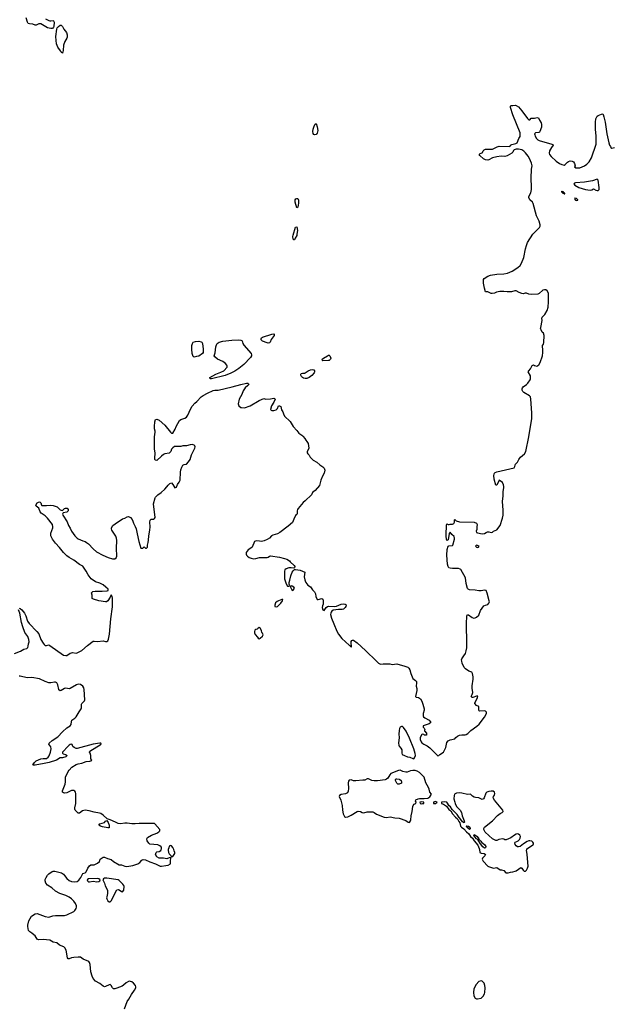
# Model space of a CAD drawing. Header units: inches. Extents: x 1384771 to 1534001, y 461348 to 645899.
# Tile 26 of 105: x 1414980 to 1425434, y 527281 to 544575. Entities that reach past the tile are written whole.
import ezdxf

# ---------------------------------------------------------------- set-up
doc = ezdxf.new("R2010")
doc.units = ezdxf.units.IN
doc.header["$MEASUREMENT"] = 0
for name, color, linetype in [('B4512', 7, 'Continuous'), ('B4513', 7, 'Continuous'), ('B4514', 7, 'Continuous'), ('B4522', 7, 'Continuous'), ('B4523', 7, 'Continuous'), ('B4524', 7, 'Continuous')]:
    doc.layers.add(name, color=color, linetype=linetype)

msp = doc.modelspace()

# ---------------------------------------------------------------- linework, layer by layer
at = {"layer": 'B4512', "color": 6, "elevation": 700}
for points in [[(1416821, 527199), (1416868, 527330), (1416899, 527370), (1416948, 527452), (1417000, 527530), (1417020, 527570), (1417022, 527590), (1417015, 527610), (1416983, 527650), (1416950, 527675), (1416930, 527683), (1416910, 527685), (1416890, 527680), (1416850, 527661), (1416804, 527616), (1416781, 527599), (1416690, 527562), (1416653, 527553), (1416630, 527554), (1416610, 527568), (1416590, 527610), (1416571, 527631), (1416550, 527625), (1416490, 527591), (1416470, 527589), (1416450, 527599), (1416390, 527647), (1416310, 527690), (1416274, 527734), (1416254, 527774), (1416228, 527850), (1416220, 527980), (1416210, 528015), (1416193, 528033), (1416095, 528075), (1416047, 528107), (1416010, 528110), (1415930, 528105), (1415890, 528097), (1415850, 528082), (1415830, 528080), (1415819, 528099), (1415796, 528230), (1415773, 528270), (1415753, 528290), (1415682, 528322), (1415630, 528360), (1415570, 528372), (1415510, 528409), (1415390, 528421), (1415313, 528413), (1415298, 528418), (1415286, 528426), (1415250, 528481), (1415230, 528501), (1415196, 528530), (1415156, 528556), (1415136, 528576), (1415123, 528650), (1415123, 528670), (1415142, 528750), (1415190, 528830), (1415250, 528869), (1415290, 528873), (1415426, 528826), (1415490, 528814), (1415564, 528836), (1415610, 528843), (1415770, 528841), (1415810, 528852), (1415930, 528910), (1415952, 528928), (1415975, 528965), (1415979, 528990), (1415977, 529010), (1415961, 529050), (1415933, 529090), (1415890, 529133), (1415850, 529162), (1415790, 529192), (1415688, 529228), (1415610, 529268), (1415546, 529326), (1415470, 529373), (1415439, 529410), (1415426, 529450), (1415428, 529472), (1415443, 529510), (1415470, 529550), (1415490, 529570), (1415550, 529615), (1415570, 529620), (1415599, 529619), (1415716, 529590), (1415750, 529566), (1415770, 529546), (1415810, 529490), (1415850, 529456), (1415890, 529436), (1415952, 529432), (1415990, 529439), (1416019, 529461), (1416055, 529510), (1416070, 529546), (1416090, 529577), (1416130, 529591), (1416151, 529609), (1416178, 529670), (1416210, 529716), (1416232, 529728), (1416290, 529730), (1416350, 529760), (1416380, 529790), (1416397, 529830), (1416410, 529843), (1416450, 529863), (1416470, 529863), (1416523, 529843), (1416590, 529826), (1416631, 529790), (1416730, 529729), (1416770, 529729), (1416828, 529708), (1416864, 529704), (1416970, 529721), (1417054, 529746), (1417090, 529770), (1417130, 529812), (1417150, 529822), (1417190, 529817), (1417265, 529785), (1417367, 529750), (1417450, 529710), (1417470, 529707), (1417550, 529718), (1417590, 529727), (1417629, 529750), (1417633, 529770), (1417629, 529810), (1417638, 529838), (1417636, 529856), (1417630, 529858), (1417610, 529856), (1417566, 529835), (1417510, 529845), (1417430, 529850), (1417390, 529870), (1417369, 529910), (1417379, 529950), (1417390, 529958), (1417434, 529966), (1417460, 529980), (1417469, 530000)], [(1417593, 530000), (1417590, 529990), (1417594, 529950), (1417605, 529925), (1417641, 529890), (1417650, 529872), (1417670, 529879), (1417697, 529910), (1417705, 529930), (1417706, 529950), (1417698, 529978), (1417687, 530000)]]:
    msp.add_lwpolyline(points, dxfattribs=at)
for points in [[(1416350, 529493), (1416190, 529485), (1416165, 529470), (1416170, 529447), (1416190, 529434), (1416210, 529430), (1416270, 529441), (1416334, 529434), (1416370, 529440), (1416387, 529450), (1416394, 529470), (1416370, 529487)], [(1416470, 529494), (1416454, 529486), (1416440, 529470), (1416469, 529410), (1416483, 529363), (1416514, 529310), (1416522, 529282), (1416524, 529230), (1416509, 529170), (1416506, 529150), (1416510, 529131), (1416530, 529099), (1416550, 529082), (1416570, 529081), (1416595, 529105), (1416639, 529201), (1416689, 529290), (1416710, 529297), (1416730, 529291), (1416770, 529263), (1416790, 529257), (1416810, 529286), (1416818, 529350), (1416811, 529370), (1416793, 529390), (1416730, 529454), (1416710, 529467), (1416510, 529494)]]:
    msp.add_lwpolyline(points, close=True, dxfattribs=at)
at = {"layer": 'B4513', "color": 6, "elevation": 700}
for points in [[(1418050, 538649), (1418030, 538657), (1418010, 538710), (1418006, 538786), (1418009, 538850), (1418017, 538890), (1418030, 538911), (1418070, 538925), (1418130, 538927), (1418170, 538919), (1418183, 538910), (1418193, 538890), (1418207, 538790), (1418208, 538730), (1418194, 538710), (1418130, 538664), (1418090, 538661)], [(1418350, 538269), (1418328, 538270), (1418324, 538290), (1418428, 538350), (1418518, 538382), (1418570, 538406), (1418627, 538473), (1418630, 538490), (1418622, 538510), (1418598, 538538), (1418551, 538571), (1418460, 538610), (1418408, 538652), (1418400, 538670), (1418417, 538723), (1418426, 538830), (1418437, 538863), (1418452, 538888), (1418489, 538910), (1418550, 538927), (1418710, 538949), (1418830, 538955), (1418870, 538947), (1418890, 538935), (1418905, 538885), (1418919, 538860), (1419049, 538710), (1419056, 538690), (1419053, 538670), (1419036, 538644), (1418921, 538519), (1418833, 538447), (1418761, 538399), (1418694, 538366), (1418593, 538327)], [(1419350, 538896), (1419330, 538899), (1419250, 538929), (1419225, 538950), (1419224, 538976), (1419232, 538990), (1419250, 539000), (1419410, 539052), (1419450, 539056), (1419456, 539050), (1419451, 539030), (1419403, 538957), (1419381, 538910), (1419370, 538900)], [(1419751, 534629), (1419738, 534622), (1419739, 534610), (1419770, 534551), (1419790, 534557), (1419810, 534590), (1419802, 534610), (1419770, 534627)], [(1419590, 534393), (1419531, 534370), (1419505, 534355), (1419479, 534330), (1419465, 534290), (1419465, 534270), (1419490, 534261), (1419510, 534266), (1419570, 534325), (1419603, 534370), (1419608, 534390)], [(1419190, 533898), (1419174, 533890), (1419152, 533868), (1419130, 533862), (1419112, 533850), (1419106, 533830), (1419106, 533806), (1419117, 533777), (1419162, 533730), (1419170, 533714), (1419190, 533702), (1419210, 533712), (1419250, 533745), (1419259, 533770), (1419250, 533798), (1419238, 533810), (1419230, 533846), (1419210, 533886)], [(1416530, 530379), (1416437, 530397), (1416402, 530410), (1416374, 530430), (1416390, 530450), (1416470, 530473), (1416490, 530499), (1416510, 530508), (1416535, 530475), (1416550, 530430), (1416555, 530405), (1416550, 530380)]]:
    msp.add_lwpolyline(points, close=True, dxfattribs=at)
for points in [[(1420000, 538274), (1419970, 538279), (1419950, 538290), (1419933, 538310), (1419924, 538330), (1419923, 538350), (1419930, 538359), (1419950, 538367), (1419991, 538369), (1420000, 538375)], [(1414970, 534239), (1414991, 534231), (1415016, 534210), (1415065, 534150), (1415090, 534106), (1415119, 534010), (1415147, 533967), (1415283, 533830), (1415317, 533790), (1415353, 533690), (1415390, 533622), (1415410, 533599), (1415430, 533585), (1415450, 533584), (1415490, 533595), (1415510, 533586), (1415750, 533412), (1415790, 533405), (1415810, 533409), (1415870, 533449), (1415890, 533456), (1415910, 533458), (1415970, 533447), (1415990, 533454), (1416070, 533496), (1416170, 533583), (1416270, 533658), (1416290, 533662), (1416350, 533651), (1416450, 533665), (1416490, 533654), (1416510, 533654), (1416530, 533667), (1416544, 533696), (1416559, 533781), (1416581, 534050), (1416610, 534262), (1416614, 534350), (1416612, 534412), (1416606, 534446), (1416590, 534475), (1416573, 534430), (1416530, 534367), (1416507, 534353), (1416490, 534351), (1416370, 534370), (1416276, 534396), (1416253, 534410), (1416252, 534470), (1416245, 534510), (1416263, 534530), (1416304, 534536), (1416430, 534536), (1416518, 534542), (1416535, 534550), (1416533, 534570), (1416497, 534610), (1416450, 534649), (1416390, 534680), (1416310, 534700), (1416237, 534757), (1416183, 534823), (1416150, 534891), (1416090, 534975), (1416030, 535004), (1415930, 535084), (1415850, 535130), (1415810, 535160), (1415750, 535217), (1415682, 535302), (1415610, 535380), (1415559, 535450), (1415530, 535510), (1415530, 535555), (1415562, 535650), (1415564, 535670), (1415554, 535710), (1415470, 535820), (1415430, 535858), (1415360, 535910), (1415342, 535930), (1415314, 535994), (1415295, 536015), (1415269, 536030), (1415263, 536050), (1415290, 536088), (1415310, 536099), (1415330, 536104), (1415340, 536100), (1415351, 536090), (1415361, 536050), (1415370, 536045), (1415450, 536040), (1415530, 536049), (1415570, 536043), (1415636, 536016), (1415690, 535969), (1415710, 535958), (1415730, 535957), (1415739, 535961), (1415770, 535990), (1415784, 535996), (1415813, 535993), (1415830, 535970), (1415830, 535950), (1415810, 535926), (1415744, 535916), (1415730, 535890), (1415736, 535870), (1415813, 535753), (1415840, 535690), (1415867, 535647), (1415893, 535590), (1415950, 535509), (1415990, 535467), (1416010, 535454), (1416090, 535419), (1416130, 535408), (1416155, 535395), (1416189, 535369), (1416270, 535280), (1416330, 535227), (1416441, 535170), (1416533, 535130), (1416610, 535107), (1416650, 535106), (1416677, 535123), (1416685, 535150), (1416682, 535290), (1416687, 535430), (1416683, 535470), (1416670, 535502), (1416601, 535610), (1416594, 535630), (1416594, 535650), (1416619, 535690), (1416657, 535723), (1416790, 535807), (1416830, 535821), (1416870, 535845), (1416890, 535851), (1416930, 535832), (1416957, 535797), (1416971, 535770), (1416982, 535730), (1417010, 535674), (1417026, 535630), (1417047, 535547), (1417075, 535410), (1417110, 535294), (1417147, 535293), (1417170, 535314), (1417190, 535294), (1417210, 535294), (1417226, 535310), (1417227, 535347), (1417239, 535390), (1417245, 535435), (1417249, 535510), (1417269, 535609), (1417273, 535670), (1417269, 535750), (1417274, 535786), (1417290, 535805), (1417337, 535803), (1417350, 535812), (1417359, 535830), (1417335, 536070), (1417362, 536178), (1417370, 536190), (1417409, 536230), (1417467, 536273), (1417530, 536331), (1417569, 536370), (1417590, 536401), (1417618, 536430), (1417650, 536438), (1417674, 536414), (1417710, 536354), (1417734, 536366), (1417755, 536410), (1417782, 536450), (1417799, 536490), (1417804, 536630), (1417812, 536668), (1417830, 536718), (1417850, 536751), (1417870, 536763), (1417910, 536771), (1417949, 536810), (1417975, 536850), (1417999, 536930), (1418059, 537050), (1418062, 537070), (1418059, 537090), (1418050, 537102), (1418010, 537114), (1417974, 537110), (1417911, 537089), (1417850, 537089), (1417810, 537078), (1417704, 537076), (1417670, 537058), (1417651, 537030), (1417636, 536990), (1417610, 536964), (1417531, 536949), (1417510, 536939), (1417470, 536909), (1417390, 536835), (1417370, 536838), (1417358, 536850), (1417355, 536870), (1417361, 536970), (1417352, 537032), (1417347, 537190), (1417347, 537250), (1417363, 537330), (1417363, 537350), (1417349, 537390), (1417349, 537430), (1417355, 537510), (1417369, 537550), (1417390, 537556), (1417430, 537541), (1417531, 537451), (1417630, 537332), (1417650, 537314), (1417670, 537314), (1417715, 537385), (1417733, 537430), (1417790, 537536), (1417810, 537554), (1417885, 537575), (1417910, 537592), (1417933, 537627), (1417984, 537736), (1418013, 537787), (1418058, 537842), (1418093, 537870), (1418171, 537949), (1418205, 537975), (1418282, 538018), (1418379, 538060), (1418410, 538066), (1418470, 538067), (1418716, 538124), (1418870, 538170), (1418968, 538190), (1418992, 538190), (1419002, 538182), (1419007, 538170), (1418991, 538149), (1418946, 538110), (1418910, 538058), (1418886, 537994), (1418838, 537910), (1418822, 537830), (1418832, 537792), (1418866, 537766), (1418881, 537761), (1418930, 537759), (1419030, 537795), (1419190, 537887), (1419270, 537921), (1419310, 537911), (1419390, 537915), (1419445, 537925), (1419460, 537920), (1419471, 537910), (1419450, 537859), (1419407, 537790), (1419391, 537731), (1419398, 537718), (1419411, 537711), (1419450, 537711), (1419490, 537725), (1419515, 537745), (1419530, 537790), (1419550, 537792), (1419570, 537784), (1419585, 537725), (1419606, 537686), (1419615, 537650), (1419636, 537610), (1419734, 537515), (1419790, 537431), (1419850, 537358), (1419890, 537314), (1419939, 537279), (1419959, 537259), (1420000, 537211)], [(1420000, 536127), (1419965, 536095), (1419874, 535990), (1419862, 535970), (1419858, 535950), (1419859, 535901), (1419853, 535887), (1419830, 535865), (1419797, 535803), (1419776, 535744), (1419700, 535680), (1419553, 535567), (1419513, 535547), (1419430, 535524), (1419409, 535511), (1419371, 535469), (1419333, 535447), (1419277, 535423), (1419230, 535412), (1419193, 535413), (1419137, 535423), (1419110, 535412), (1419065, 535310), (1419044, 535290), (1418999, 535261), (1418962, 535218), (1418959, 535190), (1418966, 535170), (1418982, 535150), (1419016, 535130), (1419050, 535116), (1419090, 535107), (1419130, 535110), (1419193, 535127), (1419331, 535129), (1419346, 535134), (1419370, 535153), (1419390, 535157), (1419550, 535133), (1419633, 535113), (1419678, 535098), (1419722, 535070), (1419732, 535050), (1419807, 534990), (1419815, 534970), (1419811, 534949), (1419797, 534943), (1419750, 534950), (1419710, 534945), (1419666, 534930), (1419644, 534910), (1419638, 534890), (1419637, 534757), (1419664, 534664), (1419690, 534623), (1419710, 534623), (1419728, 534630), (1419718, 534658), (1419718, 534690), (1419731, 534730), (1419744, 534804), (1419770, 534870), (1419790, 534897), (1419810, 534918), (1419830, 534921), (1419910, 534905), (1419991, 534870), (1419982, 534790), (1419995, 534735), (1420000, 534721)], [(1414890, 533440), (1414994, 533486), (1415050, 533518), (1415107, 533533), (1415123, 533550), (1415131, 533569), (1415134, 533610), (1415145, 533650), (1415142, 533690), (1415121, 533741), (1415072, 533810), (1415033, 533910), (1415011, 533990), (1414984, 534150), (1414956, 534210)], [(1417469, 530000), (1417474, 530010), (1417472, 530030), (1417465, 530045), (1417446, 530066), (1417410, 530084), (1417270, 530095), (1417249, 530110), (1417221, 530150), (1417215, 530190), (1417229, 530210), (1417300, 530250), (1417393, 530287), (1417425, 530310), (1417441, 530330), (1417442, 530350), (1417357, 530450), (1417350, 530454), (1417250, 530458), (1417154, 530454), (1417082, 530458), (1417010, 530450), (1416950, 530449), (1416870, 530464), (1416830, 530464), (1416750, 530449), (1416710, 530456), (1416663, 530483), (1416570, 530520), (1416516, 530536), (1416450, 530601), (1416409, 530630), (1416381, 530641), (1416290, 530656), (1416200, 530680), (1416130, 530691), (1416083, 530677), (1416030, 530637), (1416010, 530638), (1415957, 530690), (1415948, 530710), (1415948, 530730), (1415965, 530810), (1415964, 530984), (1415959, 531010), (1415950, 531025), (1415930, 531037), (1415890, 531039), (1415810, 530998), (1415770, 530989), (1415750, 530996), (1415735, 531010), (1415730, 531030), (1415758, 531090), (1415777, 531150), (1415783, 531190), (1415783, 531250), (1415788, 531270), (1415831, 531369), (1415847, 531393), (1415894, 531446), (1415970, 531491), (1416010, 531505), (1416070, 531517), (1416150, 531547), (1416211, 531551), (1416230, 531556), (1416249, 531570), (1416232, 531592), (1416229, 531609), (1416233, 531653), (1416221, 531690), (1416206, 531710), (1416212, 531730), (1416410, 531850), (1416409, 531869), (1416390, 531870), (1416270, 531850), (1415990, 531773), (1415970, 531774), (1415940, 531790), (1415916, 531810), (1415903, 531843), (1415890, 531850), (1415870, 531844), (1415850, 531835), (1415830, 531817), (1415734, 531710), (1415735, 531690), (1415743, 531683), (1415786, 531670), (1415816, 531650), (1415790, 531630), (1415732, 531612), (1415690, 531610), (1415626, 531570), (1415499, 531530), (1415409, 531509), (1415250, 531480), (1415221, 531481), (1415210, 531490), (1415238, 531530), (1415270, 531555), (1415353, 531590), (1415390, 531597), (1415450, 531601), (1415480, 531620), (1415496, 531644), (1415521, 531710), (1415536, 531770), (1415526, 531806), (1415493, 531850), (1415498, 531870), (1415550, 531913), (1415650, 531979), (1415730, 532065), (1415810, 532135), (1415870, 532170), (1415883, 532197), (1415889, 532251), (1415896, 532270), (1415950, 532306), (1415975, 532330), (1416023, 532417), (1416059, 532470), (1416067, 532490), (1416068, 532550), (1416074, 532566), (1416117, 532610), (1416125, 532630), (1416116, 532810), (1416110, 532838), (1416090, 532871), (1416050, 532898), (1416010, 532902), (1415976, 532890), (1415870, 532830), (1415850, 532823), (1415790, 532831), (1415770, 532826), (1415710, 532790), (1415690, 532786), (1415670, 532802), (1415666, 532810), (1415653, 532890), (1415646, 532906), (1415630, 532926), (1415610, 532937), (1415590, 532941), (1415530, 532929), (1415490, 532930), (1415430, 532948), (1415330, 532996), (1415196, 533024), (1415110, 533018), (1414990, 533046), (1414970, 533044)], [(1417687, 530000), (1417670, 530036), (1417650, 530064), (1417630, 530073), (1417610, 530059), (1417599, 530030), (1417593, 530000)]]:
    msp.add_lwpolyline(points, dxfattribs=at)
at = {"layer": 'B4514', "color": 6, "elevation": 700}
msp.add_lwpolyline([(1415432, 544590), (1415490, 544559), (1415510, 544553), (1415526, 544554), (1415570, 544564), (1415577, 544557), (1415584, 544530), (1415582, 544458), (1415577, 544443), (1415558, 544422), (1415530, 544420), (1415470, 544430), (1415350, 544505), (1415316, 544504), (1415270, 544480), (1415250, 544479), (1415210, 544498), (1415150, 544502), (1415128, 544508), (1415116, 544530), (1415096, 544610)], dxfattribs=at)
for points in [[(1415730, 543988), (1415710, 544002), (1415696, 544030), (1415650, 544095), (1415629, 544150), (1415619, 544210), (1415618, 544282), (1415630, 544410), (1415639, 544430), (1415662, 544458), (1415690, 544481), (1415710, 544478), (1415730, 544457), (1415753, 544410), (1415805, 544350), (1415816, 544310), (1415815, 544270), (1415809, 544250), (1415774, 544190), (1415750, 544130), (1415746, 544034)], [(1419850, 541273), (1419821, 541370), (1419823, 541410), (1419832, 541428), (1419850, 541436), (1419872, 541432), (1419883, 541403), (1419883, 541350), (1419870, 541285)], [(1419810, 540706), (1419797, 540710), (1419790, 540719), (1419784, 540770), (1419787, 540790), (1419830, 540930), (1419850, 540934), (1419863, 540870), (1419855, 540810), (1419850, 540787), (1419821, 540739)]]:
    msp.add_lwpolyline(points, close=True, dxfattribs=at)
at = {"layer": 'B4522', "color": 6, "elevation": 700}
msp.add_lwpolyline([(1423062, 530000), (1423068, 529948), (1423093, 529933), (1423148, 529928), (1423170, 529911), (1423159, 529890), (1423118, 529850), (1423108, 529830), (1423130, 529794), (1423211, 529710), (1423223, 529703), (1423310, 529675), (1423370, 529683), (1423424, 529644), (1423450, 529642), (1423490, 529631), (1423528, 529588), (1423570, 529589), (1423610, 529602), (1423650, 529606), (1423690, 529619), (1423710, 529628), (1423790, 529681), (1423810, 529671), (1423830, 529636), (1423850, 529617), (1423870, 529619), (1423890, 529636), (1423910, 529671), (1423921, 529710), (1423903, 529910), (1423890, 529991), (1423894, 530000)], dxfattribs=at)
msp.add_lwpolyline([(1423090, 527696), (1423050, 527683), (1423006, 527630), (1422966, 527550), (1422959, 527490), (1422965, 527430), (1422990, 527390), (1423010, 527378), (1423030, 527376), (1423090, 527388), (1423130, 527424), (1423154, 527466), (1423160, 527490), (1423163, 527570), (1423160, 527610), (1423145, 527650), (1423130, 527672), (1423110, 527687)], close=True, dxfattribs=at)
at = {"layer": 'B4523', "color": 6, "elevation": 700}
for points in [[(1420000, 534721), (1420012, 534690), (1420045, 534645), (1420095, 534615), (1420130, 534561), (1420163, 534523), (1420179, 534490), (1420184, 534444), (1420202, 534402), (1420211, 534391), (1420230, 534391), (1420290, 534411), (1420310, 534395), (1420316, 534370), (1420315, 534310), (1420302, 534278), (1420298, 534250), (1420310, 534212), (1420330, 534196), (1420367, 534253), (1420390, 534268), (1420407, 534273), (1420510, 534267), (1420550, 534275), (1420630, 534307), (1420670, 534314), (1420704, 534310), (1420717, 534297), (1420720, 534290), (1420715, 534270), (1420701, 534250), (1420670, 534222), (1420650, 534215), (1420583, 534217), (1420490, 534201), (1420470, 534189), (1420454, 534170), (1420447, 534150), (1420446, 534130), (1420464, 534064), (1420501, 533961), (1420556, 533836), (1420585, 533785), (1420646, 533706), (1420770, 533588), (1420782, 533582), (1420790, 533569), (1420806, 533566), (1420810, 533555), (1420816, 533564), (1420806, 533630), (1420809, 533651), (1420819, 533670), (1420830, 533679), (1420850, 533674), (1420910, 533628), (1421057, 533497), (1421250, 533306), (1421290, 533270), (1421310, 533260), (1421330, 533254), (1421370, 533264), (1421430, 533260), (1421490, 533264), (1421530, 533248), (1421610, 533262), (1421750, 533221), (1421801, 533201), (1421824, 533183), (1421837, 533157), (1421855, 533090), (1421890, 533001), (1421939, 532970), (1421953, 532950), (1421955, 532930), (1421948, 532870), (1421959, 532830), (1421962, 532790), (1421941, 532690), (1421950, 532678), (1421990, 532667), (1422024, 532644), (1422048, 532608), (1422070, 532550), (1422091, 532470), (1422090, 532450), (1422076, 532390), (1422071, 532350), (1422081, 532330), (1422103, 532310), (1422176, 532270), (1422198, 532250), (1422205, 532230), (1422178, 532210), (1422072, 532170), (1422071, 532150), (1422091, 532130), (1422102, 532110), (1422094, 532090), (1422098, 532078), (1422110, 532074), (1422118, 532058), (1422134, 532050), (1422134, 532010), (1422090, 532008), (1422082, 532022), (1422070, 532026), (1422050, 532018), (1422022, 531970), (1422018, 531930), (1422036, 531890), (1422050, 531871), (1422082, 531850), (1422143, 531823), (1422188, 531788), (1422330, 531646), (1422349, 531651), (1422368, 531670), (1422429, 531711), (1422469, 531790), (1422490, 531878), (1422510, 531911), (1422550, 531927), (1422630, 531945), (1422649, 531970), (1422674, 531990), (1422710, 532010), (1422750, 532017), (1422810, 532016), (1422830, 532022), (1422860, 532040), (1422914, 532090), (1423015, 532165), (1423056, 532204), (1423150, 532326), (1423186, 532390), (1423189, 532410), (1423170, 532430), (1423154, 532434), (1423070, 532430), (1423058, 532438), (1423050, 532450), (1423054, 532510), (1423010, 532529), (1422983, 532563), (1422979, 532570), (1422987, 532590), (1423013, 532627), (1423031, 532669), (1423032, 532692), (1423010, 532693), (1422949, 532669), (1422928, 532668), (1422920, 532680), (1422918, 532690), (1422937, 532723), (1422945, 532755), (1422934, 532834), (1422935, 532875), (1422950, 532990), (1422950, 533030), (1422942, 533090), (1422930, 533114), (1422874, 533134), (1422815, 533175), (1422794, 533194), (1422761, 533270), (1422750, 533310), (1422746, 533330), (1422751, 533350), (1422790, 533400), (1422816, 533444), (1422831, 533489), (1422840, 533540), (1422843, 533610), (1422835, 533970), (1422842, 534098), (1422850, 534126), (1422870, 534119), (1422935, 534075), (1422963, 534063), (1422988, 534068), (1423010, 534080), (1423050, 534114), (1423083, 534197), (1423142, 534278), (1423168, 534292), (1423210, 534305), (1423230, 534327), (1423237, 534350), (1423235, 534370), (1423201, 534501), (1423178, 534550), (1423150, 534553), (1423090, 534544), (1423050, 534545), (1422990, 534558), (1422890, 534562), (1422864, 534570), (1422850, 534584), (1422828, 534670), (1422816, 534770), (1422736, 534916), (1422724, 534924), (1422693, 534933), (1422590, 534936), (1422550, 534942), (1422527, 534950), (1422511, 534970), (1422503, 535010), (1422490, 535168), (1422496, 535270), (1422513, 535327), (1422526, 535334), (1422590, 535339), (1422595, 535345), (1422622, 535450), (1422623, 535470), (1422616, 535496), (1422576, 535530), (1422550, 535576), (1422529, 535551), (1422510, 535442), (1422490, 535425), (1422477, 535490), (1422475, 535525), (1422482, 535698), (1422490, 535718), (1422510, 535711), (1422530, 535711), (1422550, 535717), (1422573, 535713), (1422590, 535715), (1422610, 535725), (1422622, 535750), (1422624, 535790), (1422630, 535798), (1422642, 535782), (1422655, 535775), (1422710, 535758), (1422970, 535749), (1423008, 535730), (1423022, 535710), (1423015, 535670), (1423017, 535623), (1423007, 535590), (1423011, 535570), (1423030, 535561), (1423110, 535546), (1423150, 535551), (1423178, 535570), (1423202, 535578), (1423230, 535577), (1423268, 535568), (1423290, 535571), (1423311, 535589), (1423370, 535615), (1423425, 535690), (1423470, 535821), (1423479, 535870), (1423477, 535963), (1423465, 536110), (1423478, 536210), (1423480, 536290), (1423493, 536350), (1423494, 536374), (1423487, 536407), (1423470, 536445), (1423410, 536489), (1423370, 536401), (1423350, 536400), (1423322, 536502), (1423317, 536570), (1423320, 536590), (1423328, 536612), (1423339, 536621), (1423366, 536634), (1423670, 536705), (1423686, 536730), (1423688, 536750), (1423698, 536770), (1423734, 536806), (1423755, 536850), (1423769, 536870), (1423787, 536893), (1423853, 536947), (1423879, 536990), (1423932, 537248), (1423981, 537570), (1423981, 537670), (1423967, 537910), (1423958, 537950), (1423940, 537970), (1423845, 538025), (1423824, 538044), (1423811, 538070), (1423811, 538090), (1423818, 538110), (1423832, 538128), (1423890, 538167), (1423914, 538190), (1423953, 538250), (1423958, 538270), (1423958, 538318), (1423921, 538390), (1423929, 538410), (1423958, 538442), (1423990, 538501), (1424010, 538511), (1424030, 538501), (1424070, 538491), (1424108, 538512), (1424130, 538554), (1424170, 538672), (1424179, 538730), (1424177, 538790), (1424169, 538830), (1424173, 538850), (1424190, 538878), (1424196, 538904), (1424198, 539030), (1424190, 539069), (1424168, 539088), (1424145, 539125), (1424138, 539150), (1424139, 539170), (1424163, 539290), (1424160, 539330), (1424165, 539350), (1424210, 539395), (1424252, 539470), (1424270, 539528), (1424279, 539619), (1424274, 539770), (1424254, 539814), (1424230, 539831), (1424207, 539833), (1424177, 539823), (1424114, 539766), (1424090, 539755), (1423970, 539748), (1423930, 539754), (1423890, 539770), (1423869, 539771), (1423830, 539763), (1423805, 539765), (1423761, 539781), (1423710, 539811), (1423682, 539810), (1423626, 539794), (1423550, 539795), (1423490, 539803), (1423419, 539801), (1423364, 539790), (1423330, 539774), (1423286, 539766), (1423266, 539766), (1423210, 539797), (1423170, 539795), (1423150, 539861), (1423132, 539950), (1423132, 540000)], [(1420000, 538375), (1420050, 538405), (1420090, 538423), (1420130, 538430), (1420150, 538425), (1420165, 538410), (1420163, 538390), (1420155, 538370), (1420115, 538325), (1420070, 538290), (1420030, 538274), (1420010, 538273), (1420000, 538274)], [(1420000, 537211), (1420001, 537210), (1420041, 537150), (1420049, 537129), (1420061, 537050), (1420056, 537030), (1420035, 536990), (1420033, 536970), (1420045, 536950), (1420070, 536927), (1420089, 536889), (1420140, 536840), (1420204, 536804), (1420254, 536754), (1420310, 536719), (1420330, 536700), (1420342, 536662), (1420333, 536610), (1420304, 536556), (1420276, 536490), (1420250, 536393), (1420175, 536305), (1420130, 536272), (1420112, 536228), (1420000, 536127)], [(1423894, 530000), (1423898, 530010), (1423910, 530020), (1424000, 530080), (1424010, 530090), (1424014, 530110), (1424004, 530130), (1423984, 530144), (1423950, 530153), (1423928, 530152), (1423899, 530141), (1423839, 530101), (1423776, 530050), (1423750, 530044), (1423730, 530048), (1423710, 530065), (1423692, 530090), (1423684, 530116), (1423689, 530130), (1423721, 530139), (1423746, 530154), (1423766, 530174), (1423780, 530200), (1423782, 530230), (1423773, 530250), (1423750, 530270), (1423730, 530273), (1423710, 530270), (1423676, 530250), (1423617, 530203), (1423530, 530172), (1423510, 530170), (1423490, 530184), (1423470, 530189), (1423405, 530175), (1423370, 530160), (1423350, 530158), (1423290, 530190), (1423163, 530303), (1423139, 530350), (1423139, 530370), (1423151, 530390), (1423294, 530506), (1423382, 530598), (1423428, 530632), (1423461, 530650), (1423482, 530670), (1423474, 530690), (1423330, 530869), (1423306, 530906), (1423309, 530930), (1423325, 530955), (1423335, 530985), (1423330, 531010), (1423302, 531022), (1423270, 531024), (1423230, 531021), (1423195, 531010), (1423172, 530990), (1423145, 530910), (1423134, 530890), (1423110, 530877), (1423078, 530898), (1423050, 530908), (1422991, 530911), (1422970, 530917), (1422938, 530938), (1422906, 530970), (1422850, 530967), (1422750, 530990), (1422710, 530993), (1422659, 530990), (1422624, 530970), (1422616, 530950), (1422611, 530890), (1422631, 530830), (1422633, 530810), (1422658, 530758), (1422725, 530690), (1422747, 530650), (1422761, 530590), (1422794, 530506), (1422798, 530482), (1422792, 530468), (1422767, 530487), (1422719, 530550), (1422704, 530564), (1422672, 530612), (1422583, 530703), (1422551, 530751), (1422529, 530769), (1422490, 530829), (1422450, 530836), (1422394, 530830), (1422394, 530810), (1422430, 530798), (1422482, 530762), (1422524, 530704), (1422557, 530677), (1422588, 530628), (1422641, 530570), (1422677, 530537), (1422701, 530490), (1422716, 530470), (1422731, 530410), (1422745, 530390), (1422790, 530361), (1422836, 530310), (1422876, 530276), (1422907, 530230), (1422941, 530201), (1422970, 530151), (1423037, 530077), (1423060, 530020), (1423062, 530000)]]:
    msp.add_lwpolyline(points, dxfattribs=at)
for points in [[(1420310, 538586), (1420304, 538590), (1420299, 538610), (1420320, 538630), (1420390, 538673), (1420410, 538682), (1420421, 538681), (1420432, 538672), (1420450, 538630), (1420444, 538610), (1420422, 538590), (1420410, 538587)], [(1423010, 535348), (1422992, 535330), (1423010, 535312), (1423030, 535307), (1423046, 535310), (1423058, 535330)], [(1421690, 532161), (1421670, 532150), (1421657, 532123), (1421650, 532090), (1421647, 532027), (1421652, 531970), (1421640, 531870), (1421644, 531830), (1421650, 531813), (1421680, 531780), (1421697, 531750), (1421700, 531690), (1421706, 531670), (1421742, 531650), (1421796, 531630), (1421839, 531619), (1421890, 531597), (1421910, 531595), (1421922, 531610), (1421939, 531650), (1421935, 531685), (1421911, 531771), (1421835, 531955), (1421777, 532077), (1421730, 532143), (1421710, 532159)], [(1421670, 531392), (1421641, 531390), (1421504, 531336), (1421486, 531314), (1421470, 531281), (1421450, 531252), (1421430, 531236), (1421406, 531226), (1421270, 531204), (1421210, 531206), (1421170, 531213), (1421110, 531240), (1421090, 531240), (1421050, 531217), (1421010, 531218), (1420890, 531205), (1420851, 531209), (1420810, 531224), (1420770, 531220), (1420758, 531202), (1420754, 531170), (1420763, 531070), (1420754, 531026), (1420742, 530998), (1420733, 530987), (1420710, 530976), (1420630, 530964), (1420601, 530950), (1420599, 530930), (1420625, 530865), (1420647, 530770), (1420655, 530690), (1420668, 530628), (1420690, 530577), (1420708, 530568), (1420750, 530574), (1420810, 530601), (1420910, 530666), (1420930, 530673), (1420970, 530668), (1421001, 530650), (1421030, 530644), (1421090, 530661), (1421190, 530660), (1421212, 530652), (1421250, 530620), (1421390, 530570), (1421430, 530565), (1421492, 530572), (1421576, 530556), (1421650, 530551), (1421770, 530510), (1421810, 530479), (1421830, 530476), (1421850, 530501), (1421857, 530523), (1421863, 530590), (1421880, 530670), (1421890, 530758), (1421910, 530797), (1421946, 530810), (1421948, 530830), (1421939, 530850), (1421947, 530870), (1421987, 530890), (1422010, 530895), (1422090, 530893), (1422157, 530903), (1422192, 530928), (1422219, 530970), (1422190, 531010), (1422177, 531057), (1422164, 531090), (1422118, 531170), (1422089, 531270), (1422007, 531350), (1421970, 531374), (1421930, 531387), (1421890, 531390), (1421850, 531383), (1421790, 531359), (1421770, 531357), (1421713, 531373)], [(1421630, 531147), (1421610, 531163), (1421586, 531210), (1421584, 531230), (1421590, 531239), (1421610, 531243), (1421650, 531235), (1421665, 531230), (1421686, 531210), (1421695, 531190), (1421692, 531168), (1421650, 531149)], [(1422050, 530837), (1422014, 530830), (1422022, 530810), (1422028, 530808), (1422050, 530803), (1422070, 530806), (1422086, 530810), (1422086, 530830)], [(1422290, 530842), (1422252, 530830), (1422254, 530810), (1422290, 530807), (1422318, 530830)], [(1422890, 530349), (1422841, 530390), (1422835, 530410), (1422843, 530417), (1422870, 530410), (1422892, 530390), (1422897, 530363)], [(1423150, 530025), (1423124, 530044), (1423080, 530100), (1423034, 530174), (1423009, 530189), (1422980, 530220), (1422964, 530250), (1422970, 530262), (1422975, 530255), (1422996, 530250), (1423024, 530230), (1423053, 530190), (1423056, 530176), (1423084, 530144), (1423103, 530123), (1423150, 530090), (1423173, 530050), (1423168, 530032)]]:
    msp.add_lwpolyline(points, close=True, dxfattribs=at)
at = {"layer": 'B4524', "color": 6, "elevation": 700}
msp.add_lwpolyline([(1423132, 540000), (1423132, 540010), (1423148, 540032), (1423210, 540071), (1423259, 540090), (1423370, 540103), (1423490, 540109), (1423557, 540123), (1423640, 540160), (1423736, 540224), (1423780, 540260), (1423802, 540298), (1423842, 540398), (1423873, 540553), (1423889, 540610), (1423910, 540659), (1424002, 540810), (1424117, 540923), (1424130, 540950), (1424131, 540970), (1424114, 541034), (1424064, 541130), (1424007, 541347), (1423993, 541373), (1423950, 541410), (1423930, 541450), (1423930, 541471), (1423963, 541537), (1423977, 541590), (1423971, 541831), (1423980, 541910), (1423979, 541950), (1423990, 542010), (1423978, 542058), (1423940, 542140), (1423917, 542177), (1423874, 542235), (1423844, 542264), (1423807, 542287), (1423750, 542303), (1423710, 542301), (1423673, 542287), (1423663, 542277), (1423651, 542250), (1423630, 542228), (1423550, 542185), (1423510, 542175), (1423444, 542176), (1423370, 542166), (1423293, 542147), (1423230, 542114), (1423210, 542110), (1423170, 542114), (1423132, 542130), (1423069, 542190), (1423055, 542210), (1423076, 542224), (1423110, 542235), (1423118, 542242), (1423126, 542270), (1423146, 542290), (1423170, 542300), (1423250, 542299), (1423290, 542304), (1423330, 542318), (1423376, 542344), (1423410, 542355), (1423591, 542349), (1423604, 542356), (1423610, 542370), (1423630, 542384), (1423702, 542398), (1423726, 542414), (1423756, 542490), (1423776, 542524), (1423781, 542550), (1423777, 542590), (1423650, 542905), (1423610, 543034), (1423607, 543053), (1423613, 543067), (1423650, 543067), (1423690, 543075), (1423710, 543068), (1423750, 543043), (1423810, 542972), (1423910, 542837), (1423930, 542818), (1423950, 542818), (1423974, 542846), (1424030, 542846), (1424075, 542855), (1424102, 542850), (1424118, 542810), (1424145, 542765), (1424154, 542734), (1424154, 542690), (1424124, 542610), (1424118, 542602), (1424105, 542595), (1424050, 542588), (1424033, 542570), (1424034, 542550), (1424042, 542530), (1424067, 542487), (1424090, 542465), (1424110, 542456), (1424338, 542390), (1424356, 542376), (1424361, 542370), (1424329, 542331), (1424293, 542270), (1424289, 542230), (1424295, 542210), (1424322, 542170), (1424412, 542090), (1424470, 542050), (1424510, 542029), (1424550, 542022), (1424568, 542032), (1424610, 542074), (1424630, 542087), (1424655, 542095), (1424692, 542092), (1424717, 542077), (1424736, 542050), (1424748, 542010), (1424731, 541990), (1424755, 541975), (1424792, 541972), (1424830, 541976), (1424870, 541990), (1424910, 542010), (1424950, 542038), (1424990, 542078), (1425035, 542150), (1425116, 542390), (1425115, 542530), (1425105, 542655), (1425104, 542777), (1425110, 542836), (1425130, 542878), (1425150, 542890), (1425210, 542918), (1425230, 542922), (1425235, 542910), (1425250, 542870), (1425270, 542775), (1425301, 542570), (1425337, 542410), (1425350, 542371), (1425365, 542350), (1425370, 542333), (1425390, 542320), (1425436, 542330)], dxfattribs=at)
for points in [[(1420170, 542554), (1420150, 542559), (1420138, 542578), (1420134, 542610), (1420138, 542650), (1420150, 542689), (1420170, 542732), (1420190, 542753), (1420210, 542695), (1420220, 542630), (1420210, 542580), (1420190, 542558)], [(1425130, 541775), (1425050, 541742), (1424910, 541719), (1424751, 541709), (1424735, 541705), (1424721, 541690), (1424740, 541670), (1424810, 541630), (1424925, 541590), (1425010, 541579), (1425036, 541584), (1425070, 541602), (1425110, 541579), (1425130, 541575), (1425150, 541577), (1425165, 541595), (1425166, 541630), (1425150, 541755), (1425140, 541770)], [(1424510, 541566), (1424504, 541556), (1424506, 541550), (1424522, 541542), (1424526, 541530), (1424544, 541524), (1424550, 541514), (1424562, 541518), (1424566, 541530), (1424542, 541542), (1424538, 541550), (1424516, 541556)], [(1424741, 541439), (1424732, 541430), (1424750, 541408), (1424770, 541401), (1424790, 541405), (1424794, 541410), (1424770, 541432)]]:
    msp.add_lwpolyline(points, close=True, dxfattribs=at)

doc.saveas('drawing.dxf')
